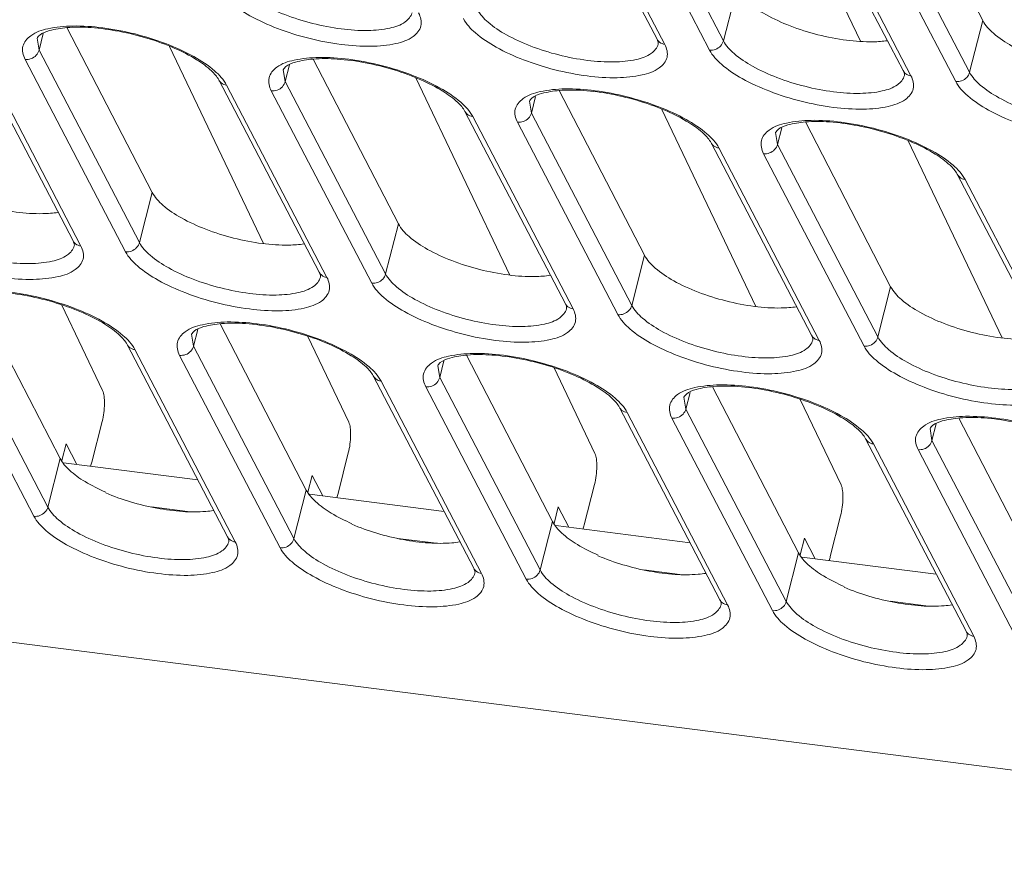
# Model space of a CAD drawing. Header units: millimetres. Extents: x -473 to 23648, y -382 to 1866.
# Tile 157 of 256: x 5718 to 5760, y 393 to 429. Entities that reach past the tile are written whole.
import ezdxf

# ---------------------------------------------------------------- set-up
doc = ezdxf.new("R2010")
doc.units = ezdxf.units.MM
doc.header["$LTSCALE"] = 80
doc.layers.add('09_ALL_ROUNDS', color=7, linetype='CONTINUOUS')
doc.layers.add('20_ALL_FEATURES', color=7, linetype='CONTINUOUS')

msp = doc.modelspace()

# ---------------------------------------------------------------- linework, layer by layer
at = {"layer": '09_ALL_ROUNDS', "linetype": 'Continuous', "lineweight": 0}
for p, q in [((5740.926, 436.257), (5745.183, 428.107)), ((5747.998, 428.036), (5743.741, 436.186)), ((5741.255, 436.039), (5745.512, 427.888)), ((5747.409, 427.646), (5743.152, 435.797)), ((5753.807, 428.03), (5750.004, 435.998)), ((5751.361, 434.925), (5755.618, 426.775)), ((5751.69, 434.707), (5755.947, 426.556)), ((5758.433, 426.704), (5754.176, 434.854)), ((5757.844, 426.314), (5753.587, 434.464)), ((5747.998, 428.036), (5748.556, 430.231)), ((5758.433, 426.704), (5758.991, 428.899)), ((5718.985, 427.643), (5719.164, 428.35)), ((5718.985, 427.643), (5718.903, 428.145)), ((5716.17, 427.714), (5720.427, 419.564)), ((5716.499, 427.496), (5720.756, 419.345)), ((5723.242, 419.493), (5718.985, 427.643)), ((5728.505, 419.448), (5724.519, 427.8)), ((5722.653, 419.103), (5718.396, 427.254)), ((5729.42, 426.311), (5729.6, 427.018)), ((5729.42, 426.311), (5729.338, 426.812)), ((5726.605, 426.382), (5730.862, 418.232)), ((5733.677, 418.161), (5729.42, 426.311)), ((5738.94, 418.116), (5734.954, 426.468)), ((5726.934, 426.164), (5731.191, 418.013)), ((5733.088, 417.771), (5728.831, 425.921)), ((5739.855, 424.979), (5739.773, 425.48)), ((5739.855, 424.979), (5740.035, 425.686)), ((5737.04, 425.05), (5741.297, 416.9)), ((5744.112, 416.828), (5739.855, 424.979)), ((5749.375, 416.784), (5745.389, 425.136)), ((5737.369, 424.832), (5741.626, 416.681)), ((5743.523, 416.439), (5739.266, 424.589)), ((5750.29, 423.647), (5750.208, 424.148)), ((5750.29, 423.647), (5750.47, 424.353)), ((5747.475, 423.718), (5751.732, 415.568)), ((5759.811, 415.452), (5755.824, 423.804)), ((5747.804, 423.499), (5752.061, 415.349)), ((5753.958, 415.107), (5749.701, 423.257)), ((5754.547, 415.496), (5750.29, 423.647)), ((5757.91, 422.386), (5762.167, 414.235)), ((5758.239, 422.167), (5762.496, 414.017)), ((5723.242, 419.493), (5723.782, 421.617)), ((5733.677, 418.161), (5734.217, 420.285)), ((5744.112, 416.828), (5744.652, 418.953)), ((5754.547, 415.496), (5755.087, 417.621)), ((5721.679, 413.219), (5719.948, 416.846)), ((5719.356, 408.285), (5715.099, 416.436)), ((5718.767, 407.896), (5714.51, 416.046)), ((5725.534, 415.104), (5725.714, 415.81)), ((5725.534, 415.104), (5725.452, 415.605)), ((5732.114, 411.887), (5730.383, 415.513)), ((5722.719, 415.175), (5726.976, 407.025)), ((5723.048, 414.956), (5727.305, 406.806)), ((5729.791, 406.953), (5725.534, 415.104)), ((5729.202, 406.564), (5724.945, 414.714)), ((5735.969, 413.772), (5735.887, 414.273)), ((5735.969, 413.772), (5736.149, 414.478)), ((5742.549, 410.555), (5740.819, 414.181)), ((5733.154, 413.843), (5737.412, 405.692)), ((5740.226, 405.621), (5735.969, 413.772)), ((5733.483, 413.624), (5737.74, 405.474)), ((5739.638, 405.232), (5735.38, 413.382)), ((5746.404, 412.44), (5746.322, 412.941)), ((5746.404, 412.44), (5746.584, 413.146)), ((5752.985, 409.223), (5751.254, 412.849)), ((5743.59, 412.511), (5747.847, 404.36)), ((5750.661, 404.289), (5746.404, 412.44)), ((5743.918, 412.292), (5748.175, 404.142)), ((5750.073, 403.899), (5745.816, 412.05)), ((5721.224, 410.192), (5721.661, 411.912)), ((5756.839, 411.108), (5756.757, 411.609)), ((5756.839, 411.108), (5757.019, 411.814)), ((5754.025, 411.179), (5758.282, 403.028)), ((5720.58, 410.092), (5720.128, 410.962)), ((5754.353, 410.96), (5758.61, 402.81)), ((5761.096, 402.957), (5756.839, 411.108)), ((5719.356, 408.285), (5719.879, 410.339)), ((5731.659, 408.86), (5732.096, 410.58)), ((5760.508, 402.567), (5756.251, 410.718)), ((5720.02, 410.163), (5725.717, 409.436)), ((5731.015, 408.76), (5730.563, 409.63)), ((5742.094, 407.527), (5742.532, 409.248)), ((5729.791, 406.953), (5730.314, 409.007)), ((5730.456, 408.831), (5736.152, 408.104)), ((5723.756, 408.292), (5725.273, 408.099)), ((5741.45, 407.428), (5740.998, 408.298)), ((5752.529, 406.195), (5752.967, 407.916)), ((5740.226, 405.621), (5740.749, 407.675)), ((5740.891, 407.499), (5746.587, 406.772)), ((5734.191, 406.96), (5735.708, 406.766)), ((5751.885, 406.096), (5751.433, 406.966)), ((5750.661, 404.289), (5751.184, 406.343)), ((5751.326, 406.167), (5757.022, 405.44)), ((5744.626, 405.628), (5746.143, 405.434)), ((5755.061, 404.296), (5756.578, 404.102))]:
    msp.add_line(p, q, dxfattribs=at)
for points, knots in [([(5734.799, 429.23), (5734.758, 429.073), (5734.471, 428.749), (5733.785, 428.532), (5732.862, 428.446), (5731.758, 428.525), (5730.574, 428.753), (5729.422, 429.113), (5728.407, 429.571), (5727.626, 430.08), (5727.236, 430.491), (5727.128, 430.7)], [0, 0, 0, 0, 0.486322, 1.184001, 2.12345, 3.255557, 4.493079, 5.732595, 6.87048, 7.818651, 8.524498, 8.524498, 8.524498, 8.524498]), ([(5735.077, 429.22), (5735.163, 429.055), (5735.265, 428.644), (5734.803, 428.116), (5734.028, 427.872), (5732.989, 427.775), (5731.745, 427.863), (5730.412, 428.12), (5729.115, 428.526), (5727.974, 429.043), (5727.097, 429.615), (5726.661, 430.077), (5726.539, 430.31)], [0, 0, 0, 0, 0.560358, 1.117798, 1.903198, 2.961176, 4.23626, 5.629983, 7.02563, 8.30627, 9.372745, 10.161558, 10.161558, 10.161558, 10.161558]), ([(5745.234, 427.898), (5745.193, 427.741), (5744.906, 427.417), (5744.22, 427.2), (5743.297, 427.114), (5742.193, 427.192), (5741.009, 427.42), (5739.857, 427.781), (5738.842, 428.239), (5738.061, 428.748), (5737.672, 429.159), (5737.563, 429.368)], [0, 0, 0, 0, 0.486322, 1.184001, 2.12345, 3.255557, 4.493079, 5.732595, 6.87048, 7.818651, 8.524498, 8.524498, 8.524498, 8.524498]), ([(5719.36, 428.55), (5719.704, 428.626), (5720.484, 428.699), (5721.727, 428.61), (5723.06, 428.354), (5724.358, 427.947), (5725.497, 427.432), (5726.158, 427), (5726.426, 426.767)], [0, 0, 0, 0, 1.057978, 2.333062, 3.726785, 5.122432, 6.403071, 7.469547, 7.469547, 7.469547, 7.469547]), ([(5745.512, 427.888), (5745.598, 427.723), (5745.7, 427.312), (5745.238, 426.784), (5744.463, 426.54), (5743.424, 426.443), (5742.18, 426.531), (5740.847, 426.788), (5739.55, 427.194), (5738.409, 427.711), (5737.532, 428.283), (5737.096, 428.745), (5736.974, 428.978)], [0, 0, 0, 0, 0.560358, 1.117798, 1.903198, 2.961176, 4.23626, 5.629983, 7.02563, 8.30627, 9.372745, 10.161558, 10.161558, 10.161558, 10.161558]), ([(5718.396, 427.254), (5718.31, 427.419), (5718.207, 427.83), (5718.669, 428.358), (5719.104, 428.494), (5719.36, 428.55)], [0, 0, 0, 0, 0.560358, 1.117798, 1.903198, 1.903198, 1.903198, 1.903198]), ([(5726.298, 426.762), (5726.106, 426.943), (5725.605, 427.303), (5724.697, 427.762), (5723.593, 428.164), (5722.403, 428.459), (5721.252, 428.615), (5720.251, 428.632), (5719.522, 428.513), (5719.068, 428.359), (5718.931, 428.195), (5718.903, 428.145)], [0, 0, 0, 0, 0.790711, 1.837041, 3.046555, 4.308139, 5.505741, 6.528896, 7.286851, 7.737953, 7.91093, 7.91093, 7.91093, 7.91093]), ([(5745.512, 427.888), (5745.432, 427.898), (5745.298, 427.95), (5745.209, 428.058), (5745.183, 428.107)], [0, 0, 0, 0, 0.2396078, 0.406425, 0.406425, 0.406425, 0.406425]), ([(5745.234, 427.898), (5745.237, 427.911), (5745.24, 427.948), (5745.232, 427.985), (5745.225, 428.007)], [0, 0, 0, 0, 0.0409591, 0.1104663, 0.1104663, 0.1104663, 0.1104663]), ([(5747.409, 427.646), (5747.493, 427.635), (5747.67, 427.658), (5747.889, 427.802), (5747.977, 427.955), (5747.998, 428.036)], [0, 0, 0, 0, 0.2542775, 0.5127044, 0.7610325, 0.7610325, 0.7610325, 0.7610325]), ([(5755.669, 426.565), (5755.628, 426.409), (5755.341, 426.085), (5754.655, 425.868), (5753.732, 425.782), (5752.628, 425.86), (5751.444, 426.088), (5750.292, 426.449), (5749.277, 426.907), (5748.496, 427.415), (5748.107, 427.827), (5747.998, 428.036)], [0, 0, 0, 0, 0.486322, 1.184001, 2.12345, 3.255557, 4.493079, 5.732595, 6.87048, 7.818651, 8.524498, 8.524498, 8.524498, 8.524498]), ([(5718.396, 427.254), (5718.48, 427.243), (5718.657, 427.266), (5718.876, 427.409), (5718.964, 427.563), (5718.985, 427.643)], [0, 0, 0, 0, 0.2542771, 0.5127048, 0.7610326, 0.7610326, 0.7610326, 0.7610326]), ([(5755.947, 426.556), (5756.033, 426.391), (5756.136, 425.98), (5755.674, 425.452), (5754.898, 425.208), (5753.859, 425.111), (5752.615, 425.199), (5751.282, 425.456), (5749.985, 425.862), (5748.844, 426.379), (5747.967, 426.951), (5747.531, 427.413), (5747.409, 427.646)], [0, 0, 0, 0, 0.560358, 1.117798, 1.903198, 2.961176, 4.23626, 5.629983, 7.02563, 8.30627, 9.372745, 10.161558, 10.161558, 10.161558, 10.161558]), ([(5728.831, 425.921), (5728.745, 426.087), (5728.642, 426.498), (5729.104, 427.026), (5729.539, 427.162), (5729.795, 427.218)], [0, 0, 0, 0, 0.560358, 1.117798, 1.903198, 1.903198, 1.903198, 1.903198]), ([(5736.733, 425.43), (5736.541, 425.611), (5736.04, 425.971), (5735.132, 426.43), (5734.028, 426.832), (5732.838, 427.127), (5731.687, 427.283), (5730.686, 427.3), (5729.957, 427.181), (5729.503, 427.027), (5729.366, 426.863), (5729.338, 426.812)], [0, 0, 0, 0, 0.790711, 1.837041, 3.046555, 4.308139, 5.505741, 6.528896, 7.286851, 7.737953, 7.91093, 7.91093, 7.91093, 7.91093]), ([(5729.795, 427.218), (5730.139, 427.294), (5730.92, 427.367), (5732.162, 427.278), (5733.495, 427.021), (5734.793, 426.615), (5735.932, 426.1), (5736.593, 425.668), (5736.861, 425.435)], [0, 0, 0, 0, 1.057978, 2.333062, 3.726785, 5.122432, 6.403071, 7.469547, 7.469547, 7.469547, 7.469547]), ([(5755.947, 426.556), (5755.867, 426.566), (5755.733, 426.618), (5755.644, 426.726), (5755.618, 426.775)], [0, 0, 0, 0, 0.2396078, 0.406425, 0.406425, 0.406425, 0.406425]), ([(5755.669, 426.565), (5755.672, 426.579), (5755.675, 426.616), (5755.667, 426.652), (5755.66, 426.675)], [0, 0, 0, 0, 0.0409591, 0.1104663, 0.1104663, 0.1104663, 0.1104663]), ([(5757.844, 426.314), (5757.928, 426.303), (5758.105, 426.326), (5758.324, 426.47), (5758.412, 426.623), (5758.433, 426.704)], [0, 0, 0, 0, 0.2542775, 0.5127044, 0.7610325, 0.7610325, 0.7610325, 0.7610325]), ([(5766.104, 425.233), (5766.063, 425.076), (5765.776, 424.753), (5765.09, 424.536), (5764.167, 424.45), (5763.063, 424.528), (5761.879, 424.756), (5760.727, 425.116), (5759.712, 425.575), (5758.931, 426.083), (5758.542, 426.495), (5758.433, 426.704)], [0, 0, 0, 0, 0.486322, 1.184001, 2.12345, 3.255557, 4.493079, 5.732595, 6.87048, 7.818651, 8.524498, 8.524498, 8.524498, 8.524498]), ([(5726.934, 426.164), (5726.855, 426.174), (5726.72, 426.226), (5726.631, 426.333), (5726.605, 426.382)], [0, 0, 0, 0, 0.2396081, 0.406425, 0.406425, 0.406425, 0.406425]), ([(5728.831, 425.921), (5728.915, 425.911), (5729.092, 425.933), (5729.311, 426.077), (5729.399, 426.231), (5729.42, 426.311)], [0, 0, 0, 0, 0.2542771, 0.5127048, 0.7610326, 0.7610326, 0.7610326, 0.7610326]), ([(5766.382, 425.224), (5766.468, 425.058), (5766.571, 424.647), (5766.109, 424.12), (5765.334, 423.876), (5764.294, 423.779), (5763.051, 423.867), (5761.718, 424.124), (5760.42, 424.53), (5759.279, 425.047), (5758.402, 425.619), (5757.966, 426.081), (5757.844, 426.314)], [0, 0, 0, 0, 0.560358, 1.117798, 1.903198, 2.961176, 4.23626, 5.629983, 7.02563, 8.30627, 9.372745, 10.161558, 10.161558, 10.161558, 10.161558]), ([(5739.266, 424.589), (5739.18, 424.755), (5739.077, 425.166), (5739.539, 425.693), (5739.974, 425.83), (5740.23, 425.886)], [0, 0, 0, 0, 0.560358, 1.117798, 1.903198, 1.903198, 1.903198, 1.903198]), ([(5747.168, 424.098), (5746.976, 424.279), (5746.475, 424.639), (5745.567, 425.098), (5744.463, 425.5), (5743.273, 425.795), (5742.122, 425.951), (5741.121, 425.968), (5740.392, 425.849), (5739.938, 425.695), (5739.801, 425.531), (5739.773, 425.48)], [0, 0, 0, 0, 0.790711, 1.837041, 3.046555, 4.308139, 5.505741, 6.528896, 7.286851, 7.737953, 7.91093, 7.91093, 7.91093, 7.91093]), ([(5740.23, 425.886), (5740.574, 425.961), (5741.355, 426.035), (5742.597, 425.946), (5743.93, 425.689), (5745.228, 425.283), (5746.367, 424.768), (5747.028, 424.336), (5747.296, 424.103)], [0, 0, 0, 0, 1.057978, 2.333062, 3.726785, 5.122432, 6.403071, 7.469547, 7.469547, 7.469547, 7.469547]), ([(5737.369, 424.832), (5737.29, 424.842), (5737.155, 424.893), (5737.066, 425.001), (5737.04, 425.05)], [0, 0, 0, 0, 0.2396081, 0.406425, 0.406425, 0.406425, 0.406425]), ([(5739.266, 424.589), (5739.35, 424.579), (5739.527, 424.601), (5739.746, 424.745), (5739.835, 424.899), (5739.855, 424.979)], [0, 0, 0, 0, 0.2542771, 0.5127048, 0.7610326, 0.7610326, 0.7610326, 0.7610326]), ([(5749.701, 423.257), (5749.615, 423.423), (5749.512, 423.834), (5749.974, 424.361), (5750.409, 424.498), (5750.665, 424.554)], [0, 0, 0, 0, 0.560358, 1.117798, 1.903198, 1.903198, 1.903198, 1.903198]), ([(5757.603, 422.766), (5757.411, 422.946), (5756.91, 423.306), (5756.002, 423.766), (5754.898, 424.168), (5753.708, 424.463), (5752.557, 424.619), (5751.556, 424.636), (5750.827, 424.517), (5750.373, 424.363), (5750.236, 424.199), (5750.208, 424.148)], [0, 0, 0, 0, 0.790711, 1.837041, 3.046555, 4.308139, 5.505741, 6.528896, 7.286851, 7.737953, 7.91093, 7.91093, 7.91093, 7.91093]), ([(5750.665, 424.554), (5751.009, 424.629), (5751.79, 424.703), (5753.032, 424.614), (5754.365, 424.357), (5755.663, 423.951), (5756.802, 423.436), (5757.463, 423.004), (5757.731, 422.771)], [0, 0, 0, 0, 1.057978, 2.333062, 3.726785, 5.122432, 6.403071, 7.469547, 7.469547, 7.469547, 7.469547]), ([(5747.804, 423.499), (5747.725, 423.51), (5747.591, 423.561), (5747.501, 423.669), (5747.475, 423.718)], [0, 0, 0, 0, 0.2396081, 0.406425, 0.406425, 0.406425, 0.406425]), ([(5749.701, 423.257), (5749.785, 423.247), (5749.962, 423.269), (5750.181, 423.413), (5750.27, 423.567), (5750.29, 423.647)], [0, 0, 0, 0, 0.2542771, 0.5127048, 0.7610326, 0.7610326, 0.7610326, 0.7610326]), ([(5758.239, 422.167), (5758.16, 422.177), (5758.026, 422.229), (5757.936, 422.337), (5757.91, 422.386)], [0, 0, 0, 0, 0.2396081, 0.406425, 0.406425, 0.406425, 0.406425]), ([(5720.478, 419.355), (5720.437, 419.198), (5720.15, 418.874), (5719.464, 418.657), (5718.541, 418.571), (5717.437, 418.649), (5716.253, 418.877), (5715.101, 419.238), (5714.087, 419.696), (5713.305, 420.205), (5712.916, 420.616), (5712.807, 420.825)], [0, 0, 0, 0, 0.486322, 1.184001, 2.12345, 3.255557, 4.493079, 5.732595, 6.87048, 7.818651, 8.524498, 8.524498, 8.524498, 8.524498]), ([(5720.756, 419.345), (5720.842, 419.18), (5720.945, 418.769), (5720.483, 418.241), (5719.708, 417.997), (5718.668, 417.9), (5717.425, 417.988), (5716.092, 418.245), (5714.794, 418.651), (5713.653, 419.168), (5712.776, 419.74), (5712.34, 420.202), (5712.218, 420.435)], [0, 0, 0, 0, 0.560358, 1.117798, 1.903198, 2.961176, 4.23626, 5.629983, 7.02563, 8.30627, 9.372745, 10.161558, 10.161558, 10.161558, 10.161558]), ([(5720.756, 419.345), (5720.677, 419.355), (5720.542, 419.407), (5720.453, 419.515), (5720.427, 419.564)], [0, 0, 0, 0, 0.2396078, 0.406425, 0.406425, 0.406425, 0.406425]), ([(5722.653, 419.103), (5722.737, 419.092), (5722.914, 419.115), (5723.133, 419.259), (5723.221, 419.412), (5723.242, 419.493)], [0, 0, 0, 0, 0.2542775, 0.5127044, 0.7610325, 0.7610325, 0.7610325, 0.7610325]), ([(5730.913, 418.022), (5730.872, 417.866), (5730.585, 417.542), (5729.899, 417.325), (5728.976, 417.239), (5727.872, 417.317), (5726.688, 417.545), (5725.536, 417.906), (5724.522, 418.364), (5723.741, 418.872), (5723.351, 419.284), (5723.242, 419.493)], [0, 0, 0, 0, 0.486322, 1.184001, 2.12345, 3.255557, 4.493079, 5.732595, 6.87048, 7.818651, 8.524498, 8.524498, 8.524498, 8.524498]), ([(5720.478, 419.355), (5720.481, 419.368), (5720.484, 419.405), (5720.476, 419.442), (5720.469, 419.464)], [0, 0, 0, 0, 0.0409591, 0.1104663, 0.1104663, 0.1104663, 0.1104663]), ([(5731.191, 418.013), (5731.277, 417.848), (5731.38, 417.437), (5730.918, 416.909), (5730.143, 416.665), (5729.103, 416.568), (5727.86, 416.656), (5726.527, 416.913), (5725.229, 417.319), (5724.088, 417.836), (5723.211, 418.408), (5722.775, 418.87), (5722.653, 419.103)], [0, 0, 0, 0, 0.560358, 1.117798, 1.903198, 2.961176, 4.23626, 5.629983, 7.02563, 8.30627, 9.372745, 10.161558, 10.161558, 10.161558, 10.161558]), ([(5731.191, 418.013), (5731.112, 418.023), (5730.978, 418.075), (5730.888, 418.183), (5730.862, 418.232)], [0, 0, 0, 0, 0.2396078, 0.406425, 0.406425, 0.406425, 0.406425]), ([(5730.913, 418.022), (5730.916, 418.036), (5730.919, 418.073), (5730.911, 418.109), (5730.904, 418.132)], [0, 0, 0, 0, 0.0409591, 0.1104663, 0.1104663, 0.1104663, 0.1104663]), ([(5733.088, 417.771), (5733.172, 417.76), (5733.349, 417.783), (5733.568, 417.927), (5733.657, 418.08), (5733.677, 418.161)], [0, 0, 0, 0, 0.2542775, 0.5127044, 0.7610325, 0.7610325, 0.7610325, 0.7610325]), ([(5741.348, 416.69), (5741.307, 416.533), (5741.02, 416.21), (5740.334, 415.993), (5739.411, 415.907), (5738.307, 415.985), (5737.123, 416.213), (5735.971, 416.573), (5734.957, 417.032), (5734.176, 417.54), (5733.786, 417.952), (5733.677, 418.161)], [0, 0, 0, 0, 0.486322, 1.184001, 2.12345, 3.255557, 4.493079, 5.732595, 6.87048, 7.818651, 8.524498, 8.524498, 8.524498, 8.524498]), ([(5722.413, 415.555), (5722.22, 415.736), (5721.719, 416.096), (5720.811, 416.555), (5719.707, 416.957), (5718.517, 417.252), (5717.366, 417.408), (5716.366, 417.425), (5715.636, 417.306), (5715.182, 417.152), (5715.045, 416.988), (5715.017, 416.937)], [0, 0, 0, 0, 0.790711, 1.837041, 3.046555, 4.308139, 5.505741, 6.528896, 7.286851, 7.737953, 7.91093, 7.91093, 7.91093, 7.91093]), ([(5715.474, 417.343), (5715.819, 417.418), (5716.599, 417.492), (5717.841, 417.403), (5719.175, 417.146), (5720.472, 416.74), (5721.612, 416.225), (5722.272, 415.793), (5722.54, 415.56)], [0, 0, 0, 0, 1.057978, 2.333062, 3.726785, 5.122432, 6.403071, 7.469547, 7.469547, 7.469547, 7.469547]), ([(5741.626, 416.681), (5741.712, 416.515), (5741.815, 416.104), (5741.353, 415.577), (5740.578, 415.333), (5739.538, 415.236), (5738.295, 415.324), (5736.962, 415.581), (5735.664, 415.987), (5734.523, 416.504), (5733.646, 417.076), (5733.21, 417.538), (5733.088, 417.771)], [0, 0, 0, 0, 0.560358, 1.117798, 1.903198, 2.961176, 4.23626, 5.629983, 7.02563, 8.30627, 9.372745, 10.161558, 10.161558, 10.161558, 10.161558]), ([(5741.626, 416.681), (5741.547, 416.691), (5741.413, 416.743), (5741.323, 416.851), (5741.297, 416.9)], [0, 0, 0, 0, 0.2396078, 0.406425, 0.406425, 0.406425, 0.406425]), ([(5741.348, 416.69), (5741.351, 416.704), (5741.354, 416.741), (5741.346, 416.777), (5741.339, 416.799)], [0, 0, 0, 0, 0.0409591, 0.1104663, 0.1104663, 0.1104663, 0.1104663]), ([(5743.523, 416.439), (5743.607, 416.428), (5743.785, 416.451), (5744.003, 416.594), (5744.092, 416.748), (5744.112, 416.828)], [0, 0, 0, 0, 0.2542775, 0.5127044, 0.7610325, 0.7610325, 0.7610325, 0.7610325]), ([(5751.783, 415.358), (5751.743, 415.201), (5751.455, 414.878), (5750.769, 414.661), (5749.847, 414.575), (5748.742, 414.653), (5747.558, 414.881), (5746.406, 415.241), (5745.392, 415.7), (5744.611, 416.208), (5744.221, 416.62), (5744.112, 416.828)], [0, 0, 0, 0, 0.486322, 1.184001, 2.12345, 3.255557, 4.493079, 5.732595, 6.87048, 7.818651, 8.524498, 8.524498, 8.524498, 8.524498]), ([(5752.061, 415.349), (5752.147, 415.183), (5752.25, 414.772), (5751.788, 414.245), (5751.013, 414.001), (5749.974, 413.903), (5748.73, 413.992), (5747.397, 414.249), (5746.099, 414.655), (5744.958, 415.172), (5744.081, 415.744), (5743.645, 416.206), (5743.523, 416.439)], [0, 0, 0, 0, 0.560358, 1.117798, 1.903198, 2.961176, 4.23626, 5.629983, 7.02563, 8.30627, 9.372745, 10.161558, 10.161558, 10.161558, 10.161558]), ([(5724.945, 414.714), (5724.859, 414.88), (5724.757, 415.291), (5725.218, 415.818), (5725.653, 415.955), (5725.909, 416.011)], [0, 0, 0, 0, 0.560358, 1.117798, 1.903198, 1.903198, 1.903198, 1.903198]), ([(5732.848, 414.223), (5732.656, 414.403), (5732.154, 414.763), (5731.246, 415.223), (5730.142, 415.625), (5728.952, 415.92), (5727.801, 416.076), (5726.801, 416.093), (5726.071, 415.974), (5725.617, 415.82), (5725.48, 415.656), (5725.452, 415.605)], [0, 0, 0, 0, 0.790711, 1.837041, 3.046555, 4.308139, 5.505741, 6.528896, 7.286851, 7.737953, 7.91093, 7.91093, 7.91093, 7.91093]), ([(5725.909, 416.011), (5726.254, 416.086), (5727.034, 416.16), (5728.276, 416.071), (5729.61, 415.814), (5730.907, 415.408), (5732.047, 414.893), (5732.707, 414.461), (5732.975, 414.228)], [0, 0, 0, 0, 1.057978, 2.333062, 3.726785, 5.122432, 6.403071, 7.469547, 7.469547, 7.469547, 7.469547]), ([(5752.061, 415.349), (5751.982, 415.359), (5751.848, 415.411), (5751.758, 415.518), (5751.732, 415.568)], [0, 0, 0, 0, 0.2396078, 0.406425, 0.406425, 0.406425, 0.406425]), ([(5751.783, 415.358), (5751.786, 415.372), (5751.789, 415.409), (5751.781, 415.445), (5751.774, 415.467)], [0, 0, 0, 0, 0.0409591, 0.1104663, 0.1104663, 0.1104663, 0.1104663]), ([(5753.958, 415.107), (5754.042, 415.096), (5754.22, 415.119), (5754.438, 415.262), (5754.527, 415.416), (5754.547, 415.496)], [0, 0, 0, 0, 0.2542775, 0.5127044, 0.7610325, 0.7610325, 0.7610325, 0.7610325]), ([(5762.218, 414.026), (5762.178, 413.869), (5761.89, 413.546), (5761.204, 413.329), (5760.282, 413.243), (5759.177, 413.321), (5757.993, 413.549), (5756.841, 413.909), (5755.827, 414.368), (5755.046, 414.876), (5754.656, 415.288), (5754.547, 415.496)], [0, 0, 0, 0, 0.486322, 1.184001, 2.12345, 3.255557, 4.493079, 5.732595, 6.87048, 7.818651, 8.524498, 8.524498, 8.524498, 8.524498]), ([(5723.048, 414.956), (5722.969, 414.967), (5722.835, 415.018), (5722.745, 415.126), (5722.719, 415.175)], [0, 0, 0, 0, 0.2396081, 0.406425, 0.406425, 0.406425, 0.406425]), ([(5724.945, 414.714), (5725.029, 414.704), (5725.207, 414.726), (5725.425, 414.87), (5725.514, 415.024), (5725.534, 415.104)], [0, 0, 0, 0, 0.2542771, 0.5127048, 0.7610326, 0.7610326, 0.7610326, 0.7610326]), ([(5762.496, 414.017), (5762.583, 413.851), (5762.685, 413.44), (5762.223, 412.913), (5761.448, 412.669), (5760.409, 412.571), (5759.165, 412.66), (5757.832, 412.917), (5756.535, 413.323), (5755.393, 413.84), (5754.516, 414.411), (5754.08, 414.874), (5753.958, 415.107)], [0, 0, 0, 0, 0.560358, 1.117798, 1.903198, 2.961176, 4.23626, 5.629983, 7.02563, 8.30627, 9.372745, 10.161558, 10.161558, 10.161558, 10.161558]), ([(5735.38, 413.382), (5735.294, 413.548), (5735.192, 413.959), (5735.653, 414.486), (5736.088, 414.623), (5736.344, 414.679)], [0, 0, 0, 0, 0.560358, 1.117798, 1.903198, 1.903198, 1.903198, 1.903198]), ([(5743.283, 412.891), (5743.091, 413.071), (5742.589, 413.431), (5741.681, 413.891), (5740.577, 414.293), (5739.387, 414.588), (5738.236, 414.744), (5737.236, 414.761), (5736.506, 414.642), (5736.052, 414.488), (5735.915, 414.323), (5735.887, 414.273)], [0, 0, 0, 0, 0.790711, 1.837041, 3.046555, 4.308139, 5.505741, 6.528896, 7.286851, 7.737953, 7.91093, 7.91093, 7.91093, 7.91093]), ([(5736.344, 414.679), (5736.689, 414.754), (5737.469, 414.828), (5738.711, 414.739), (5740.045, 414.482), (5741.342, 414.076), (5742.482, 413.561), (5743.142, 413.129), (5743.411, 412.896)], [0, 0, 0, 0, 1.057978, 2.333062, 3.726785, 5.122432, 6.403071, 7.469547, 7.469547, 7.469547, 7.469547]), ([(5733.483, 413.624), (5733.404, 413.634), (5733.27, 413.686), (5733.18, 413.794), (5733.155, 413.843)], [0, 0, 0, 0, 0.2396081, 0.406425, 0.406425, 0.406425, 0.406425]), ([(5735.38, 413.382), (5735.465, 413.371), (5735.642, 413.394), (5735.86, 413.538), (5735.949, 413.692), (5735.969, 413.772)], [0, 0, 0, 0, 0.2542771, 0.5127048, 0.7610326, 0.7610326, 0.7610326, 0.7610326]), ([(5745.816, 412.05), (5745.729, 412.216), (5745.627, 412.627), (5746.088, 413.154), (5746.523, 413.291), (5746.779, 413.347)], [0, 0, 0, 0, 0.560358, 1.117798, 1.903198, 1.903198, 1.903198, 1.903198]), ([(5753.718, 411.559), (5753.526, 411.739), (5753.024, 412.099), (5752.116, 412.558), (5751.012, 412.961), (5749.822, 413.255), (5748.671, 413.411), (5747.671, 413.428), (5746.942, 413.31), (5746.487, 413.156), (5746.35, 412.991), (5746.322, 412.941)], [0, 0, 0, 0, 0.790711, 1.837041, 3.046555, 4.308139, 5.505741, 6.528896, 7.286851, 7.737953, 7.91093, 7.91093, 7.91093, 7.91093]), ([(5746.779, 413.347), (5747.124, 413.422), (5747.904, 413.496), (5749.147, 413.407), (5750.48, 413.15), (5751.778, 412.743), (5752.917, 412.229), (5753.577, 411.797), (5753.846, 411.564)], [0, 0, 0, 0, 1.057978, 2.333062, 3.726785, 5.122432, 6.403071, 7.469547, 7.469547, 7.469547, 7.469547]), ([(5721.661, 411.912), (5721.692, 412.034), (5721.738, 412.282), (5721.767, 412.643), (5721.753, 412.958), (5721.714, 413.147), (5721.679, 413.219)], [0, 0, 0, 0, 0.376476, 0.754431, 1.083406, 1.323206, 1.323206, 1.323206, 1.323206]), ([(5743.918, 412.292), (5743.839, 412.302), (5743.705, 412.354), (5743.616, 412.462), (5743.59, 412.511)], [0, 0, 0, 0, 0.2396081, 0.406425, 0.406425, 0.406425, 0.406425]), ([(5745.816, 412.05), (5745.9, 412.039), (5746.077, 412.062), (5746.296, 412.206), (5746.384, 412.359), (5746.404, 412.44)], [0, 0, 0, 0, 0.2542771, 0.5127048, 0.7610326, 0.7610326, 0.7610326, 0.7610326]), ([(5756.251, 410.718), (5756.164, 410.883), (5756.062, 411.294), (5756.523, 411.822), (5756.959, 411.959), (5757.214, 412.015)], [0, 0, 0, 0, 0.560358, 1.117798, 1.903198, 1.903198, 1.903198, 1.903198]), ([(5764.153, 410.227), (5763.961, 410.407), (5763.46, 410.767), (5762.551, 411.226), (5761.447, 411.628), (5760.257, 411.923), (5759.106, 412.079), (5758.106, 412.096), (5757.377, 411.978), (5756.922, 411.824), (5756.785, 411.659), (5756.757, 411.609)], [0, 0, 0, 0, 0.790711, 1.837041, 3.046555, 4.308139, 5.505741, 6.528896, 7.286851, 7.737953, 7.91093, 7.91093, 7.91093, 7.91093]), ([(5757.214, 412.015), (5757.559, 412.09), (5758.339, 412.164), (5759.582, 412.075), (5760.915, 411.818), (5762.213, 411.411), (5763.352, 410.896), (5764.012, 410.465), (5764.281, 410.232)], [0, 0, 0, 0, 1.057978, 2.333062, 3.726785, 5.122432, 6.403071, 7.469547, 7.469547, 7.469547, 7.469547]), ([(5732.096, 410.58), (5732.127, 410.702), (5732.173, 410.95), (5732.202, 411.311), (5732.188, 411.626), (5732.149, 411.815), (5732.114, 411.887)], [0, 0, 0, 0, 0.376476, 0.754431, 1.083406, 1.323206, 1.323206, 1.323206, 1.323206]), ([(5754.353, 410.96), (5754.274, 410.97), (5754.14, 411.022), (5754.051, 411.13), (5754.025, 411.179)], [0, 0, 0, 0, 0.2396081, 0.406425, 0.406425, 0.406425, 0.406425]), ([(5756.251, 410.718), (5756.335, 410.707), (5756.512, 410.73), (5756.731, 410.874), (5756.819, 411.027), (5756.839, 411.108)], [0, 0, 0, 0, 0.2542771, 0.5127048, 0.7610326, 0.7610326, 0.7610326, 0.7610326]), ([(5742.532, 409.248), (5742.562, 409.37), (5742.608, 409.618), (5742.637, 409.979), (5742.623, 410.294), (5742.584, 410.483), (5742.549, 410.555)], [0, 0, 0, 0, 0.376476, 0.754431, 1.083406, 1.323206, 1.323206, 1.323206, 1.323206]), ([(5752.967, 407.916), (5752.998, 408.038), (5753.044, 408.286), (5753.072, 408.647), (5753.058, 408.962), (5753.019, 409.151), (5752.985, 409.223)], [0, 0, 0, 0, 0.376476, 0.754431, 1.083406, 1.323206, 1.323206, 1.323206, 1.323206]), ([(5718.767, 407.896), (5718.851, 407.885), (5719.029, 407.908), (5719.247, 408.051), (5719.336, 408.205), (5719.356, 408.285)], [0, 0, 0, 0, 0.2542775, 0.5127044, 0.7610325, 0.7610325, 0.7610325, 0.7610325]), ([(5727.027, 406.815), (5726.987, 406.658), (5726.699, 406.335), (5726.013, 406.118), (5725.091, 406.032), (5723.986, 406.11), (5722.803, 406.338), (5721.65, 406.698), (5720.636, 407.157), (5719.855, 407.665), (5719.465, 408.077), (5719.356, 408.285)], [0, 0, 0, 0, 0.486322, 1.184001, 2.12345, 3.255557, 4.493079, 5.732595, 6.87048, 7.818651, 8.524498, 8.524498, 8.524498, 8.524498]), ([(5727.305, 406.806), (5727.392, 406.64), (5727.494, 406.229), (5727.032, 405.702), (5726.257, 405.458), (5725.218, 405.36), (5723.974, 405.449), (5722.641, 405.706), (5721.344, 406.112), (5720.202, 406.629), (5719.326, 407.201), (5718.889, 407.663), (5718.767, 407.896)], [0, 0, 0, 0, 0.560358, 1.117798, 1.903198, 2.961176, 4.23626, 5.629983, 7.02563, 8.30627, 9.372745, 10.161558, 10.161558, 10.161558, 10.161558]), ([(5727.305, 406.806), (5727.226, 406.816), (5727.092, 406.868), (5727.002, 406.975), (5726.977, 407.025)], [0, 0, 0, 0, 0.2396078, 0.406425, 0.406425, 0.406425, 0.406425]), ([(5727.027, 406.815), (5727.03, 406.829), (5727.033, 406.866), (5727.025, 406.902), (5727.018, 406.924)], [0, 0, 0, 0, 0.0409591, 0.1104663, 0.1104663, 0.1104663, 0.1104663]), ([(5729.202, 406.564), (5729.287, 406.553), (5729.464, 406.576), (5729.682, 406.719), (5729.771, 406.873), (5729.791, 406.953)], [0, 0, 0, 0, 0.2542775, 0.5127044, 0.7610325, 0.7610325, 0.7610325, 0.7610325]), ([(5737.74, 405.474), (5737.827, 405.308), (5737.929, 404.897), (5737.467, 404.37), (5736.692, 404.126), (5735.653, 404.028), (5734.409, 404.117), (5733.076, 404.374), (5731.779, 404.78), (5730.638, 405.297), (5729.761, 405.868), (5729.324, 406.331), (5729.202, 406.564)], [0, 0, 0, 0, 0.560358, 1.117798, 1.903198, 2.961176, 4.23626, 5.629983, 7.02563, 8.30627, 9.372745, 10.161558, 10.161558, 10.161558, 10.161558]), ([(5737.462, 405.483), (5737.422, 405.326), (5737.135, 405.003), (5736.448, 404.786), (5735.526, 404.7), (5734.421, 404.778), (5733.238, 405.006), (5732.085, 405.366), (5731.071, 405.825), (5730.29, 406.333), (5729.9, 406.745), (5729.791, 406.953)], [0, 0, 0, 0, 0.486322, 1.184001, 2.12345, 3.255557, 4.493079, 5.732595, 6.87048, 7.818651, 8.524498, 8.524498, 8.524498, 8.524498]), ([(5737.74, 405.474), (5737.661, 405.484), (5737.527, 405.536), (5737.438, 405.643), (5737.412, 405.693)], [0, 0, 0, 0, 0.2396078, 0.406425, 0.406425, 0.406425, 0.406425]), ([(5737.462, 405.483), (5737.466, 405.496), (5737.468, 405.534), (5737.46, 405.57), (5737.453, 405.592)], [0, 0, 0, 0, 0.0409591, 0.1104663, 0.1104663, 0.1104663, 0.1104663]), ([(5739.638, 405.232), (5739.722, 405.221), (5739.899, 405.244), (5740.118, 405.387), (5740.206, 405.541), (5740.226, 405.621)], [0, 0, 0, 0, 0.2542775, 0.5127044, 0.7610325, 0.7610325, 0.7610325, 0.7610325]), ([(5747.898, 404.151), (5747.857, 403.994), (5747.57, 403.671), (5746.883, 403.454), (5745.961, 403.368), (5744.856, 403.446), (5743.673, 403.674), (5742.52, 404.034), (5741.506, 404.493), (5740.725, 405.001), (5740.335, 405.413), (5740.226, 405.621)], [0, 0, 0, 0, 0.486322, 1.184001, 2.12345, 3.255557, 4.493079, 5.732595, 6.87048, 7.818651, 8.524498, 8.524498, 8.524498, 8.524498]), ([(5748.175, 404.142), (5748.262, 403.976), (5748.364, 403.565), (5747.902, 403.037), (5747.127, 402.794), (5746.088, 402.696), (5744.844, 402.785), (5743.511, 403.042), (5742.214, 403.448), (5741.073, 403.964), (5740.196, 404.536), (5739.759, 404.999), (5739.638, 405.232)], [0, 0, 0, 0, 0.560358, 1.117798, 1.903198, 2.961176, 4.23626, 5.629983, 7.02563, 8.30627, 9.372745, 10.161558, 10.161558, 10.161558, 10.161558]), ([(5748.175, 404.142), (5748.096, 404.152), (5747.962, 404.204), (5747.873, 404.311), (5747.847, 404.36)], [0, 0, 0, 0, 0.2396078, 0.406425, 0.406425, 0.406425, 0.406425]), ([(5747.898, 404.151), (5747.901, 404.164), (5747.903, 404.202), (5747.895, 404.238), (5747.889, 404.26)], [0, 0, 0, 0, 0.0409591, 0.1104663, 0.1104663, 0.1104663, 0.1104663]), ([(5750.073, 403.899), (5750.157, 403.889), (5750.334, 403.911), (5750.553, 404.055), (5750.641, 404.209), (5750.661, 404.289)], [0, 0, 0, 0, 0.2542775, 0.5127044, 0.7610325, 0.7610325, 0.7610325, 0.7610325]), ([(5758.333, 402.819), (5758.292, 402.662), (5758.005, 402.339), (5757.319, 402.122), (5756.396, 402.036), (5755.291, 402.114), (5754.108, 402.342), (5752.955, 402.702), (5751.941, 403.16), (5751.16, 403.669), (5750.77, 404.081), (5750.661, 404.289)], [0, 0, 0, 0, 0.486322, 1.184001, 2.12345, 3.255557, 4.493079, 5.732595, 6.87048, 7.818651, 8.524498, 8.524498, 8.524498, 8.524498]), ([(5758.61, 402.81), (5758.697, 402.644), (5758.799, 402.233), (5758.337, 401.705), (5757.562, 401.462), (5756.523, 401.364), (5755.279, 401.453), (5753.946, 401.71), (5752.649, 402.116), (5751.508, 402.632), (5750.631, 403.204), (5750.194, 403.666), (5750.073, 403.899)], [0, 0, 0, 0, 0.560358, 1.117798, 1.903198, 2.961176, 4.23626, 5.629983, 7.02563, 8.30627, 9.372745, 10.161558, 10.161558, 10.161558, 10.161558]), ([(5758.61, 402.81), (5758.531, 402.82), (5758.397, 402.871), (5758.308, 402.979), (5758.282, 403.028)], [0, 0, 0, 0, 0.2396078, 0.406425, 0.406425, 0.406425, 0.406425]), ([(5758.333, 402.819), (5758.336, 402.832), (5758.339, 402.869), (5758.33, 402.906), (5758.324, 402.928)], [0, 0, 0, 0, 0.0409591, 0.1104663, 0.1104663, 0.1104663, 0.1104663])]:
    msp.add_open_spline(points, degree=3, knots=knots, dxfattribs=at)
for points in [[(5745.225, 428.007), (5745.214, 428.041), (5745.2, 428.075), (5745.183, 428.107)], [(5726.605, 426.382), (5726.53, 426.527), (5726.417, 426.651), (5726.298, 426.762)], [(5726.426, 426.767), (5726.625, 426.595), (5726.812, 426.397), (5726.934, 426.164)], [(5755.66, 426.675), (5755.649, 426.709), (5755.635, 426.743), (5755.618, 426.775)], [(5737.04, 425.05), (5736.965, 425.195), (5736.852, 425.319), (5736.733, 425.43)], [(5736.861, 425.435), (5737.06, 425.263), (5737.247, 425.065), (5737.369, 424.832)], [(5747.475, 423.718), (5747.4, 423.862), (5747.287, 423.987), (5747.168, 424.098)], [(5747.296, 424.103), (5747.495, 423.931), (5747.682, 423.732), (5747.804, 423.499)], [(5757.91, 422.386), (5757.835, 422.53), (5757.722, 422.655), (5757.603, 422.766)], [(5757.731, 422.771), (5757.93, 422.599), (5758.117, 422.4), (5758.239, 422.167)], [(5720.469, 419.464), (5720.458, 419.498), (5720.444, 419.532), (5720.427, 419.564)], [(5730.904, 418.132), (5730.894, 418.166), (5730.879, 418.2), (5730.862, 418.232)], [(5741.339, 416.799), (5741.329, 416.834), (5741.314, 416.868), (5741.297, 416.9)], [(5722.719, 415.175), (5722.644, 415.319), (5722.531, 415.444), (5722.413, 415.555)], [(5722.54, 415.56), (5722.739, 415.388), (5722.926, 415.19), (5723.048, 414.956)], [(5751.774, 415.467), (5751.764, 415.502), (5751.749, 415.535), (5751.732, 415.568)], [(5733.154, 413.843), (5733.079, 413.987), (5732.966, 414.112), (5732.848, 414.223)], [(5732.975, 414.228), (5733.174, 414.056), (5733.361, 413.857), (5733.483, 413.624)], [(5743.59, 412.511), (5743.514, 412.655), (5743.401, 412.779), (5743.283, 412.891)], [(5743.411, 412.896), (5743.609, 412.723), (5743.797, 412.525), (5743.918, 412.292)], [(5753.846, 411.564), (5754.044, 411.391), (5754.232, 411.193), (5754.353, 410.96)], [(5754.025, 411.179), (5753.949, 411.323), (5753.836, 411.447), (5753.718, 411.559)], [(5721.171, 410.015), (5721.191, 410.073), (5721.209, 410.132), (5721.224, 410.192)], [(5731.606, 408.683), (5731.626, 408.741), (5731.644, 408.8), (5731.659, 408.86)], [(5742.041, 407.351), (5742.061, 407.409), (5742.079, 407.468), (5742.094, 407.527)], [(5727.018, 406.924), (5727.008, 406.959), (5726.993, 406.992), (5726.976, 407.025)], [(5752.476, 406.019), (5752.496, 406.077), (5752.514, 406.136), (5752.529, 406.195)], [(5737.453, 405.592), (5737.443, 405.627), (5737.428, 405.66), (5737.412, 405.692)], [(5747.889, 404.26), (5747.878, 404.295), (5747.863, 404.328), (5747.847, 404.36)], [(5758.324, 402.928), (5758.313, 402.963), (5758.298, 402.996), (5758.282, 403.028)]]:
    msp.add_open_spline(points, degree=3, dxfattribs=at)
at = {"layer": '20_ALL_FEATURES', "linetype": 'Continuous', "lineweight": 0}
for p, q in [((5755.412, 435.81), (5758.991, 428.899)), ((5720.166, 428.599), (5723.782, 421.617)), ((5730.601, 427.267), (5734.217, 420.285)), ((5741.036, 425.934), (5744.652, 418.953)), ((5751.471, 424.602), (5755.087, 417.621)), ((5716.23, 417.383), (5719.879, 410.339)), ((5726.665, 416.051), (5730.314, 409.007)), ((5737.101, 414.719), (5740.749, 407.675)), ((5747.536, 413.386), (5751.184, 406.343)), ((5757.971, 412.054), (5761.619, 405.011)), ((5719.948, 410.253), (5720.128, 410.962)), ((5730.383, 408.921), (5730.563, 409.63)), ((5740.818, 407.589), (5740.998, 408.298)), ((5681.574, 407.182), (5791.482, 393.152)), ((5751.253, 406.257), (5751.433, 406.966))]:
    msp.add_line(p, q, dxfattribs=at)
for points, knots in [([(5748.556, 430.231), (5748.665, 430.021), (5749.054, 429.608), (5749.834, 429.097), (5750.848, 428.636), (5752, 428.275), (5753.183, 428.046), (5754.173, 427.976), (5754.75, 428.015), (5754.948, 428.042)], [0, 0, 0, 0, 0.708529, 1.657236, 2.795164, 4.034401, 5.271552, 6.403523, 7.001402, 7.001402, 7.001402, 7.001402]), ([(5758.991, 428.899), (5759.1, 428.689), (5759.489, 428.276), (5760.27, 427.764), (5761.283, 427.304), (5762.435, 426.943), (5763.618, 426.714), (5764.608, 426.644), (5765.185, 426.683), (5765.383, 426.71)], [0, 0, 0, 0, 0.708529, 1.657236, 2.795164, 4.034401, 5.271552, 6.403523, 7.001402, 7.001402, 7.001402, 7.001402]), ([(5713.347, 422.949), (5713.456, 422.74), (5713.845, 422.326), (5714.626, 421.815), (5715.639, 421.355), (5716.791, 420.993), (5717.974, 420.765), (5718.982, 420.694), (5719.576, 420.736), (5719.791, 420.768)], [0, 0, 0, 0, 0.708529, 1.657236, 2.795164, 4.034401, 5.271552, 6.403523, 7.053748, 7.053748, 7.053748, 7.053748]), ([(5723.782, 421.617), (5723.891, 421.408), (5724.28, 420.994), (5725.061, 420.483), (5726.074, 420.023), (5727.226, 419.661), (5728.409, 419.433), (5729.417, 419.361), (5730.011, 419.404), (5730.226, 419.436)], [0, 0, 0, 0, 0.708529, 1.657236, 2.795164, 4.034401, 5.271552, 6.403523, 7.053748, 7.053748, 7.053748, 7.053748]), ([(5734.217, 420.285), (5734.326, 420.076), (5734.715, 419.662), (5735.496, 419.151), (5736.509, 418.69), (5737.661, 418.329), (5738.844, 418.101), (5739.852, 418.029), (5740.446, 418.072), (5740.661, 418.104)], [0, 0, 0, 0, 0.708529, 1.657236, 2.795164, 4.034401, 5.271552, 6.403523, 7.053748, 7.053748, 7.053748, 7.053748]), ([(5744.652, 418.953), (5744.761, 418.743), (5745.15, 418.33), (5745.931, 417.819), (5746.944, 417.358), (5748.096, 416.997), (5749.28, 416.768), (5750.287, 416.697), (5750.881, 416.74), (5751.096, 416.772)], [0, 0, 0, 0, 0.708529, 1.657236, 2.795164, 4.034401, 5.271552, 6.403523, 7.053748, 7.053748, 7.053748, 7.053748]), ([(5755.087, 417.621), (5755.196, 417.411), (5755.585, 416.998), (5756.366, 416.487), (5757.379, 416.026), (5758.531, 415.665), (5759.715, 415.436), (5760.722, 415.365), (5761.317, 415.408), (5761.531, 415.439)], [0, 0, 0, 0, 0.708529, 1.657236, 2.795164, 4.034401, 5.271552, 6.403523, 7.053748, 7.053748, 7.053748, 7.053748]), ([(5720.273, 409.851), (5720.475, 409.665), (5720.972, 409.315), (5721.514, 409.045), (5721.816, 408.914)], [0, 0, 0, 0, 0.823327, 1.811205, 1.811205, 1.811205, 1.811205]), ([(5721.81, 408.889), (5722.153, 408.741), (5722.868, 408.486), (5723.962, 408.221), (5725.032, 408.079), (5725.84, 408.073), (5726.275, 408.124), (5726.385, 408.142)], [0, 0, 0, 0, 1.119596, 2.271409, 3.373331, 4.349385, 4.685564, 4.685564, 4.685564, 4.685564]), ([(5730.708, 408.519), (5730.91, 408.333), (5731.407, 407.982), (5731.949, 407.713), (5732.251, 407.582)], [0, 0, 0, 0, 0.823327, 1.811205, 1.811205, 1.811205, 1.811205]), ([(5732.245, 407.556), (5732.588, 407.409), (5733.303, 407.154), (5734.397, 406.889), (5735.467, 406.747), (5736.275, 406.741), (5736.71, 406.792), (5736.82, 406.81)], [0, 0, 0, 0, 1.119596, 2.271409, 3.373331, 4.349385, 4.685564, 4.685564, 4.685564, 4.685564]), ([(5741.143, 407.186), (5741.345, 407), (5741.842, 406.65), (5742.384, 406.381), (5742.686, 406.25)], [0, 0, 0, 0, 0.823327, 1.811205, 1.811205, 1.811205, 1.811205]), ([(5742.68, 406.224), (5743.023, 406.077), (5743.738, 405.822), (5744.832, 405.557), (5745.902, 405.415), (5746.71, 405.409), (5747.145, 405.46), (5747.255, 405.478)], [0, 0, 0, 0, 1.119596, 2.271409, 3.373331, 4.349385, 4.685564, 4.685564, 4.685564, 4.685564]), ([(5751.578, 405.854), (5751.78, 405.668), (5752.277, 405.318), (5752.819, 405.049), (5753.122, 404.918)], [0, 0, 0, 0, 0.823327, 1.811205, 1.811205, 1.811205, 1.811205]), ([(5753.115, 404.892), (5753.458, 404.745), (5754.173, 404.49), (5755.267, 404.224), (5756.337, 404.083), (5757.145, 404.077), (5757.58, 404.127), (5757.69, 404.145)], [0, 0, 0, 0, 1.119596, 2.271409, 3.373331, 4.349385, 4.685564, 4.685564, 4.685564, 4.685564])]:
    msp.add_open_spline(points, degree=3, knots=knots, dxfattribs=at)
for points in [[(5719.879, 410.339), (5719.975, 410.154), (5720.119, 409.992), (5720.273, 409.851)], [(5730.314, 409.007), (5730.41, 408.821), (5730.554, 408.66), (5730.708, 408.519)], [(5740.749, 407.675), (5740.845, 407.489), (5740.989, 407.328), (5741.143, 407.186)], [(5751.184, 406.343), (5751.28, 406.157), (5751.424, 405.996), (5751.578, 405.854)]]:
    msp.add_open_spline(points, degree=3, dxfattribs=at)

doc.saveas('drawing.dxf')
